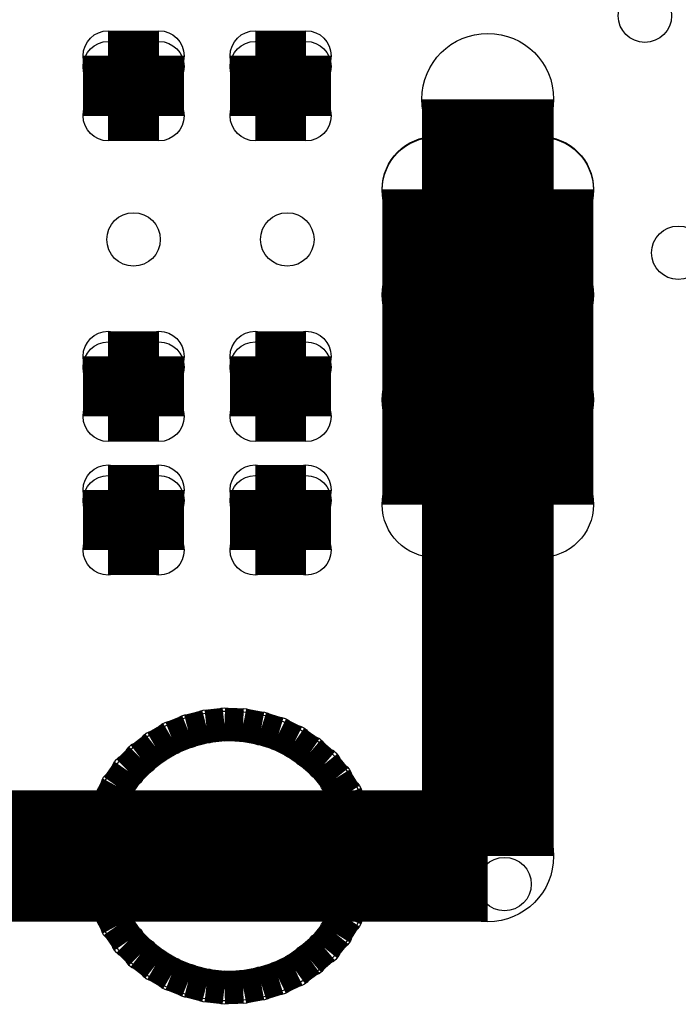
# Model space of a CAD drawing. Extents: x 0 to 23.9, y 0 to 20.7.
# Tile 45 of 127: x 13 to 15.5, y 4.5 to 8.3. Entities that reach past the tile are written whole.
import ezdxf

# ---------------------------------------------------------------- set-up
doc = ezdxf.new("R2010")
doc.units = 0
doc.layers.get('0').update_dxf_attribs({"linetype": 'CONTINUOUS'})
for name, color, linetype in [('SEEEDSTUDIOXIAORP2040V1_22_GTO', 10, 'CONTINUOUS'), ('SEEEDSTUDIOXIAORP2040V1_22_GTS', 9, 'CONTINUOUS'), ('SEEEDSTUDIOXIAORP2040V1_22_TXT', 12, 'CONTINUOUS')]:
    doc.layers.add(name, color=color, linetype=linetype)

# ---------------------------------------------------------------- blocks, each defined once
blk = doc.blocks.new('ROUND_13')
blk.add_circle((0, 0), 0.0635)
blk = doc.blocks.new('ROUND_7')
blk.add_circle((0, 0), 0)
blk = doc.blocks.new('ROUND_303')
blk.add_circle((0, 0), 0.2502)
blk = doc.blocks.new('ROUND_278')
blk.add_circle((0, 0), 0.5512)
blk = doc.blocks.new('ROUND_306')
blk.add_circle((0, 0), 0.0953)
blk = doc.blocks.new('ROUND_316')
blk.add_circle((0, 0), 0.2007)
blk = doc.blocks.new('ROUND_300')
blk.add_circle((0, 0), 0.1016)
blk = doc.blocks.new('ROUND_320')
blk.add_circle((0, 0), 0.5004)

msp = doc.modelspace()

# ---------------------------------------------------------------- linework, layer by layer
at = {"layer": 'SEEEDSTUDIOXIAORP2040V1_22_GTO'}
for points, const_width in [([(14.81582, 5.09778), (14.81582, 7.9756)], 0.50038), ([(13.6779, 5.57276), (13.74648, 5.59054)], 0.127), ([(13.74648, 5.59054), (13.81506, 5.59816)], 0.127), ([(13.81506, 5.59816), (13.88618, 5.59562)], 0.127), ([(13.88618, 5.59562), (13.95476, 5.58292)], 0.127), ([(13.6144, 5.54736), (13.6779, 5.57276)], 0.127), ([(13.95476, 5.58292), (14.0208, 5.5626)], 0.127), ([(14.0208, 5.5626), (14.08176, 5.53212)], 0.127), ([(13.55344, 5.5118), (13.6144, 5.54736)], 0.127), ([(14.08176, 5.53212), (14.14018, 5.49148)], 0.127), ([(13.49756, 5.46862), (13.55344, 5.5118)], 0.127), ([(14.14018, 5.49148), (14.19352, 5.44576)], 0.127), ([(13.4493, 5.42036), (13.49756, 5.46862)], 0.127), ([(14.19352, 5.44576), (14.2367, 5.39242)], 0.127), ([(13.40866, 5.36194), (13.4493, 5.42036)], 0.127), ([(14.2367, 5.39242), (14.2748, 5.33146)], 0.127), ([(13.37564, 5.30098), (13.40866, 5.36194)], 0.127), ([(14.2748, 5.33146), (14.30274, 5.26796)], 0.127), ([(13.35278, 5.23494), (13.37564, 5.30098)], 0.127), ([(4.57962, 5.09778), (14.81582, 5.09778)], 0.50038), ([(14.30274, 5.26796), (14.32306, 5.20192)], 0.127), ([(13.33754, 5.16636), (13.35278, 5.23494)], 0.127), ([(14.32306, 5.20192), (14.33322, 5.13334)], 0.127), ([(13.33246, 5.09778), (13.33754, 5.16636)], 0.127), ([(14.33322, 5.13334), (14.33322, 5.06222)], 0.127), ([(13.33754, 5.0292), (13.33246, 5.09778)], 0.127), ([(13.35278, 4.96062), (13.33754, 5.0292)], 0.127), ([(14.33322, 5.06222), (14.32306, 4.99364)], 0.127), ([(14.32306, 4.99364), (14.30274, 4.9276)], 0.127), ([(13.37564, 4.89458), (13.35278, 4.96062)], 0.127), ([(14.30274, 4.9276), (14.2748, 4.8641)], 0.127), ([(13.40866, 4.83362), (13.37564, 4.89458)], 0.127), ([(14.2748, 4.8641), (14.2367, 4.80314)], 0.127), ([(13.4493, 4.7752), (13.40866, 4.83362)], 0.127), ([(13.49756, 4.72694), (13.4493, 4.7752)], 0.127), ([(14.2367, 4.80314), (14.19352, 4.7498)], 0.127), ([(14.19352, 4.7498), (14.14018, 4.70408)], 0.127), ([(13.55344, 4.68376), (13.49756, 4.72694)], 0.127), ([(14.14018, 4.70408), (14.0843, 4.66344)], 0.127), ([(13.6144, 4.6482), (13.55344, 4.68376)], 0.127), ([(14.0843, 4.66344), (14.0208, 4.63296)], 0.127), ([(13.6779, 4.6228), (13.6144, 4.6482)], 0.127), ([(13.74648, 4.60502), (13.6779, 4.6228)], 0.127), ([(14.0208, 4.63296), (13.95476, 4.61264)], 0.127), ([(13.81506, 4.5974), (13.74648, 4.60502)], 0.127), ([(13.88618, 4.59994), (13.81506, 4.5974)], 0.127), ([(13.95476, 4.61264), (13.88618, 4.59994)], 0.127)]:
    msp.add_lwpolyline(points, dxfattribs=dict(at, const_width=const_width))
for points in [[(13.6779, 5.57276), (13.74648, 5.59054)], [(13.74648, 5.59054), (13.81506, 5.59816)], [(13.81506, 5.59816), (13.88618, 5.59562)], [(13.88618, 5.59562), (13.95476, 5.58292)], [(13.95476, 5.58292), (14.0208, 5.5626)], [(13.55344, 5.5118), (13.6144, 5.54736)], [(13.6144, 5.54736), (13.6779, 5.57276)], [(14.0208, 5.5626), (14.08176, 5.53212)], [(13.49756, 5.46862), (13.55344, 5.5118)], [(14.08176, 5.53212), (14.14018, 5.49148)], [(13.4493, 5.42036), (13.49756, 5.46862)], [(14.14018, 5.49148), (14.19352, 5.44576)], [(14.19352, 5.44576), (14.2367, 5.39242)], [(13.40866, 5.36194), (13.4493, 5.42036)], [(14.2367, 5.39242), (14.2748, 5.33146)], [(13.37564, 5.30098), (13.40866, 5.36194)], [(14.2748, 5.33146), (14.30274, 5.26796)], [(13.35278, 5.23494), (13.37564, 5.30098)], [(14.30274, 5.26796), (14.32306, 5.20192)], [(13.33754, 5.16636), (13.35278, 5.23494)], [(14.32306, 5.20192), (14.33322, 5.13334)], [(13.33246, 5.09778), (13.33754, 5.16636)], [(14.33322, 5.13334), (14.33322, 5.06222)], [(13.33754, 5.0292), (13.33246, 5.09778)], [(14.33322, 5.06222), (14.32306, 4.99364)], [(13.35278, 4.96062), (13.33754, 5.0292)], [(14.32306, 4.99364), (14.30274, 4.9276)], [(13.37564, 4.89458), (13.35278, 4.96062)], [(14.30274, 4.9276), (14.2748, 4.8641)], [(13.40866, 4.83362), (13.37564, 4.89458)], [(13.4493, 4.7752), (13.40866, 4.83362)], [(14.2748, 4.8641), (14.2367, 4.80314)], [(14.2367, 4.80314), (14.19352, 4.7498)], [(13.49756, 4.72694), (13.4493, 4.7752)], [(13.55344, 4.68376), (13.49756, 4.72694)], [(14.19352, 4.7498), (14.14018, 4.70408)], [(13.6144, 4.6482), (13.55344, 4.68376)], [(14.14018, 4.70408), (14.0843, 4.66344)], [(13.6779, 4.6228), (13.6144, 4.6482)], [(14.0843, 4.66344), (14.0208, 4.63296)], [(13.74648, 4.60502), (13.6779, 4.6228)], [(13.95476, 4.61264), (13.88618, 4.59994)], [(14.0208, 4.63296), (13.95476, 4.61264)], [(13.81506, 4.5974), (13.74648, 4.60502)], [(13.88618, 4.59994), (13.81506, 4.5974)]]:
    msp.add_lwpolyline(points, dxfattribs=at)
at = {"layer": 'SEEEDSTUDIOXIAORP2040V1_22_GTS'}
for points, const_width in [([(13.3731, 7.9121), (13.3731, 8.1407)], 0.1905), ([(13.3731, 8.1407), (13.56614, 8.1407)], 0.1905), ([(13.56614, 8.1407), (13.56614, 7.9121)], 0.1905), ([(13.9319, 7.9121), (13.9319, 8.1407)], 0.1905), ([(13.9319, 8.1407), (14.12494, 8.1407)], 0.1905), ([(14.12494, 8.1407), (14.12494, 7.9121)], 0.1905), ([(13.56614, 8.10006), (13.3731, 8.10006)], 0.1905), ([(14.12494, 8.10006), (13.9319, 8.10006)], 0.1905), ([(13.3731, 7.9121), (13.56614, 7.9121)], 0.1905), ([(13.9319, 7.9121), (14.12494, 7.9121)], 0.1905), ([(14.61516, 6.43382), (14.61516, 7.6327)], 0.40132), ([(14.61516, 7.6327), (15.01648, 7.6327)], 0.40132), ([(15.01648, 7.63016), (14.61516, 7.63016)], 0.40132), ([(15.01648, 7.6327), (15.01648, 6.43382)], 0.40132), ([(14.61516, 7.23138), (15.01648, 7.23138)], 0.40132), ([(13.3731, 6.7691), (13.3731, 6.9977)], 0.1905), ([(13.3731, 6.9977), (13.56614, 6.9977)], 0.1905), ([(13.56614, 6.9977), (13.56614, 6.7691)], 0.1905), ([(13.9319, 6.7691), (13.9319, 6.9977)], 0.1905), ([(13.9319, 6.9977), (14.12494, 6.9977)], 0.1905), ([(14.12494, 6.9977), (14.12494, 6.7691)], 0.1905), ([(13.56614, 6.95706), (13.3731, 6.95706)], 0.1905), ([(14.12494, 6.95706), (13.9319, 6.95706)], 0.1905), ([(15.01648, 6.8326), (14.61516, 6.8326)], 0.40132), ([(13.56614, 6.7691), (13.3731, 6.7691)], 0.1905), ([(13.9319, 6.7691), (14.12494, 6.7691)], 0.1905), ([(14.61516, 6.43382), (15.01648, 6.43382)], 0.40132), ([(13.3731, 6.2611), (13.3731, 6.4897)], 0.1905), ([(13.3731, 6.4897), (13.56614, 6.4897)], 0.1905), ([(13.56614, 6.4897), (13.56614, 6.2611)], 0.1905), ([(13.9319, 6.2611), (13.9319, 6.4897)], 0.1905), ([(13.9319, 6.4897), (14.12494, 6.4897)], 0.1905), ([(14.12494, 6.4897), (14.12494, 6.2611)], 0.1905), ([(13.56614, 6.44906), (13.3731, 6.44906)], 0.1905), ([(14.12494, 6.44906), (13.9319, 6.44906)], 0.1905), ([(13.3731, 6.2611), (13.56614, 6.2611)], 0.1905), ([(13.9319, 6.2611), (14.12494, 6.2611)], 0.1905), ([(13.6779, 5.57276), (13.74648, 5.59054)], 0.127), ([(13.74648, 5.59054), (13.81506, 5.59816)], 0.127), ([(13.81506, 5.59816), (13.88618, 5.59562)], 0.127), ([(13.88618, 5.59562), (13.95476, 5.58292)], 0.127), ([(13.6144, 5.54736), (13.6779, 5.57276)], 0.127), ([(13.95476, 5.58292), (14.0208, 5.5626)], 0.127), ([(14.0208, 5.5626), (14.08176, 5.53212)], 0.127), ([(13.55344, 5.5118), (13.6144, 5.54736)], 0.127), ([(14.08176, 5.53212), (14.14018, 5.49148)], 0.127), ([(13.49756, 5.46862), (13.55344, 5.5118)], 0.127), ([(14.14018, 5.49148), (14.19352, 5.44576)], 0.127), ([(13.4493, 5.42036), (13.49756, 5.46862)], 0.127), ([(14.19352, 5.44576), (14.2367, 5.39242)], 0.127), ([(13.40866, 5.36194), (13.4493, 5.42036)], 0.127), ([(14.2367, 5.39242), (14.2748, 5.33146)], 0.127), ([(13.37564, 5.30098), (13.40866, 5.36194)], 0.127), ([(14.2748, 5.33146), (14.30274, 5.26796)], 0.127), ([(13.35278, 5.23494), (13.37564, 5.30098)], 0.127), ([(14.30274, 5.26796), (14.32306, 5.20192)], 0.127), ([(13.33754, 5.16636), (13.35278, 5.23494)], 0.127), ([(14.32306, 5.20192), (14.33322, 5.13334)], 0.127), ([(13.33246, 5.09778), (13.33754, 5.16636)], 0.127), ([(14.33322, 5.13334), (14.33322, 5.06222)], 0.127), ([(13.33754, 5.0292), (13.33246, 5.09778)], 0.127), ([(13.35278, 4.96062), (13.33754, 5.0292)], 0.127), ([(14.33322, 5.06222), (14.32306, 4.99364)], 0.127), ([(14.32306, 4.99364), (14.30274, 4.9276)], 0.127), ([(13.37564, 4.89458), (13.35278, 4.96062)], 0.127), ([(14.30274, 4.9276), (14.2748, 4.8641)], 0.127), ([(13.40866, 4.83362), (13.37564, 4.89458)], 0.127), ([(14.2748, 4.8641), (14.2367, 4.80314)], 0.127), ([(13.4493, 4.7752), (13.40866, 4.83362)], 0.127), ([(13.49756, 4.72694), (13.4493, 4.7752)], 0.127), ([(14.2367, 4.80314), (14.19352, 4.7498)], 0.127), ([(14.19352, 4.7498), (14.14018, 4.70408)], 0.127), ([(13.55344, 4.68376), (13.49756, 4.72694)], 0.127), ([(14.14018, 4.70408), (14.0843, 4.66344)], 0.127), ([(13.6144, 4.6482), (13.55344, 4.68376)], 0.127), ([(14.0843, 4.66344), (14.0208, 4.63296)], 0.127), ([(13.6779, 4.6228), (13.6144, 4.6482)], 0.127), ([(13.74648, 4.60502), (13.6779, 4.6228)], 0.127), ([(14.0208, 4.63296), (13.95476, 4.61264)], 0.127), ([(13.81506, 4.5974), (13.74648, 4.60502)], 0.127), ([(13.88618, 4.59994), (13.81506, 4.5974)], 0.127), ([(13.95476, 4.61264), (13.88618, 4.59994)], 0.127)]:
    msp.add_lwpolyline(points, dxfattribs=dict(at, const_width=const_width))
for points in [[(13.6779, 5.57276), (13.74648, 5.59054)], [(13.74648, 5.59054), (13.81506, 5.59816)], [(13.81506, 5.59816), (13.88618, 5.59562)], [(13.88618, 5.59562), (13.95476, 5.58292)], [(13.95476, 5.58292), (14.0208, 5.5626)], [(13.55344, 5.5118), (13.6144, 5.54736)], [(13.6144, 5.54736), (13.6779, 5.57276)], [(14.0208, 5.5626), (14.08176, 5.53212)], [(13.49756, 5.46862), (13.55344, 5.5118)], [(14.08176, 5.53212), (14.14018, 5.49148)], [(13.4493, 5.42036), (13.49756, 5.46862)], [(14.14018, 5.49148), (14.19352, 5.44576)], [(14.19352, 5.44576), (14.2367, 5.39242)], [(13.40866, 5.36194), (13.4493, 5.42036)], [(14.2367, 5.39242), (14.2748, 5.33146)], [(13.37564, 5.30098), (13.40866, 5.36194)], [(14.2748, 5.33146), (14.30274, 5.26796)], [(13.35278, 5.23494), (13.37564, 5.30098)], [(14.30274, 5.26796), (14.32306, 5.20192)], [(13.33754, 5.16636), (13.35278, 5.23494)], [(14.32306, 5.20192), (14.33322, 5.13334)], [(13.33246, 5.09778), (13.33754, 5.16636)], [(14.33322, 5.13334), (14.33322, 5.06222)], [(13.33754, 5.0292), (13.33246, 5.09778)], [(14.33322, 5.06222), (14.32306, 4.99364)], [(13.35278, 4.96062), (13.33754, 5.0292)], [(14.32306, 4.99364), (14.30274, 4.9276)], [(13.37564, 4.89458), (13.35278, 4.96062)], [(14.30274, 4.9276), (14.2748, 4.8641)], [(13.40866, 4.83362), (13.37564, 4.89458)], [(13.4493, 4.7752), (13.40866, 4.83362)], [(14.2748, 4.8641), (14.2367, 4.80314)], [(14.2367, 4.80314), (14.19352, 4.7498)], [(13.49756, 4.72694), (13.4493, 4.7752)], [(13.55344, 4.68376), (13.49756, 4.72694)], [(14.19352, 4.7498), (14.14018, 4.70408)], [(13.6144, 4.6482), (13.55344, 4.68376)], [(14.14018, 4.70408), (14.0843, 4.66344)], [(13.6779, 4.6228), (13.6144, 4.6482)], [(14.0843, 4.66344), (14.0208, 4.63296)], [(13.74648, 4.60502), (13.6779, 4.6228)], [(13.95476, 4.61264), (13.88618, 4.59994)], [(14.0208, 4.63296), (13.95476, 4.61264)], [(13.81506, 4.5974), (13.74648, 4.60502)], [(13.88618, 4.59994), (13.81506, 4.5974)]]:
    msp.add_lwpolyline(points, dxfattribs=at)

# ---------------------------------------------------------------- block references
at = {"layer": 'SEEEDSTUDIOXIAORP2040V1_22_GTO'}
for name, p in [('ROUND_303', (14.81582, 7.9756)), ('ROUND_13', (13.74648, 5.59054)), ('ROUND_13', (13.81506, 5.59816)), ('ROUND_13', (13.88618, 5.59562)), ('ROUND_13', (13.6779, 5.57276)), ('ROUND_13', (13.95476, 5.58292)), ('ROUND_13', (14.0208, 5.5626)), ('ROUND_7', (13.81506, 5.59816)), ('ROUND_7', (13.88618, 5.59562)), ('ROUND_7', (13.74648, 5.59054)), ('ROUND_7', (13.95476, 5.58292)), ('ROUND_13', (13.6144, 5.54736)), ('ROUND_13', (14.08176, 5.53212)), ('ROUND_7', (13.6779, 5.57276)), ('ROUND_7', (14.0208, 5.5626)), ('ROUND_7', (13.6144, 5.54736)), ('ROUND_13', (13.55344, 5.5118)), ('ROUND_13', (14.14018, 5.49148)), ('ROUND_7', (14.08176, 5.53212)), ('ROUND_7', (13.55344, 5.5118)), ('ROUND_13', (13.49756, 5.46862)), ('ROUND_13', (14.19352, 5.44576)), ('ROUND_7', (14.14018, 5.49148)), ('ROUND_7', (13.49756, 5.46862)), ('ROUND_13', (13.4493, 5.42036)), ('ROUND_7', (14.19352, 5.44576)), ('ROUND_13', (14.2367, 5.39242)), ('ROUND_7', (13.4493, 5.42036)), ('ROUND_7', (14.2367, 5.39242)), ('ROUND_13', (13.40866, 5.36194)), ('ROUND_13', (14.2748, 5.33146)), ('ROUND_7', (13.40866, 5.36194)), ('ROUND_13', (13.37564, 5.30098)), ('ROUND_7', (14.2748, 5.33146)), ('ROUND_13', (14.30274, 5.26796)), ('ROUND_303', (14.81582, 5.09778)), ('ROUND_7', (13.37564, 5.30098)), ('ROUND_13', (13.35278, 5.23494)), ('ROUND_7', (14.30274, 5.26796)), ('ROUND_13', (14.32306, 5.20192)), ('ROUND_7', (13.35278, 5.23494)), ('ROUND_13', (13.33754, 5.16636)), ('ROUND_7', (14.32306, 5.20192)), ('ROUND_13', (14.33322, 5.13334)), ('ROUND_7', (13.33754, 5.16636)), ('ROUND_7', (14.33322, 5.13334)), ('ROUND_13', (13.33246, 5.09778)), ('ROUND_13', (13.33246, 5.09778)), ('ROUND_7', (13.33246, 5.09778)), ('ROUND_7', (13.33246, 5.09778)), ('ROUND_13', (13.33754, 5.0292)), ('ROUND_13', (14.33322, 5.06222)), ('ROUND_7', (14.33322, 5.06222)), ('ROUND_13', (14.32306, 4.99364)), ('ROUND_7', (13.33754, 5.0292)), ('ROUND_13', (13.35278, 4.96062)), ('ROUND_7', (14.32306, 4.99364)), ('ROUND_13', (14.30274, 4.9276)), ('ROUND_7', (13.35278, 4.96062)), ('ROUND_13', (13.37564, 4.89458)), ('ROUND_7', (14.30274, 4.9276)), ('ROUND_13', (14.2748, 4.8641)), ('ROUND_7', (13.37564, 4.89458)), ('ROUND_13', (13.40866, 4.83362)), ('ROUND_7', (14.2748, 4.8641)), ('ROUND_7', (13.40866, 4.83362)), ('ROUND_13', (13.4493, 4.7752)), ('ROUND_13', (14.2367, 4.80314)), ('ROUND_7', (14.2367, 4.80314)), ('ROUND_13', (14.19352, 4.7498)), ('ROUND_7', (13.4493, 4.7752)), ('ROUND_13', (13.49756, 4.72694)), ('ROUND_13', (14.14018, 4.70408)), ('ROUND_7', (14.19352, 4.7498)), ('ROUND_7', (13.49756, 4.72694)), ('ROUND_13', (13.55344, 4.68376)), ('ROUND_13', (14.0843, 4.66344)), ('ROUND_7', (14.14018, 4.70408)), ('ROUND_7', (13.55344, 4.68376)), ('ROUND_13', (13.6144, 4.6482)), ('ROUND_13', (13.6779, 4.6228)), ('ROUND_13', (14.0208, 4.63296)), ('ROUND_7', (14.0843, 4.66344)), ('ROUND_7', (13.6144, 4.6482)), ('ROUND_13', (13.74648, 4.60502)), ('ROUND_13', (13.81506, 4.5974)), ('ROUND_13', (13.88618, 4.59994)), ('ROUND_13', (13.95476, 4.61264)), ('ROUND_7', (14.0208, 4.63296)), ('ROUND_7', (13.6779, 4.6228)), ('ROUND_7', (13.95476, 4.61264)), ('ROUND_7', (13.74648, 4.60502)), ('ROUND_7', (13.88618, 4.59994)), ('ROUND_7', (13.81506, 4.5974))]:
    msp.add_blockref(name, p, dxfattribs=at)
at = {"layer": 'SEEEDSTUDIOXIAORP2040V1_22_GTS'}
for name, p in [('ROUND_306', (13.3731, 8.1407)), ('ROUND_306', (13.56614, 8.1407)), ('ROUND_306', (13.9319, 8.1407)), ('ROUND_306', (14.12494, 8.1407)), ('ROUND_306', (13.3731, 8.10006)), ('ROUND_306', (13.56614, 8.10006)), ('ROUND_306', (13.9319, 8.10006)), ('ROUND_306', (14.12494, 8.10006)), ('ROUND_306', (13.3731, 7.9121)), ('ROUND_306', (13.3731, 7.9121)), ('ROUND_306', (13.56614, 7.9121)), ('ROUND_306', (13.56614, 7.9121)), ('ROUND_306', (13.9319, 7.9121)), ('ROUND_306', (13.9319, 7.9121)), ('ROUND_306', (14.12494, 7.9121)), ('ROUND_306', (14.12494, 7.9121)), ('ROUND_316', (14.61516, 7.6327)), ('ROUND_316', (14.61516, 7.63016)), ('ROUND_316', (15.01648, 7.6327)), ('ROUND_316', (15.01648, 7.63016)), ('ROUND_316', (14.61516, 7.23138)), ('ROUND_316', (15.01648, 7.23138)), ('ROUND_306', (13.3731, 6.9977)), ('ROUND_306', (13.56614, 6.9977)), ('ROUND_306', (13.9319, 6.9977)), ('ROUND_306', (14.12494, 6.9977)), ('ROUND_306', (13.3731, 6.95706)), ('ROUND_306', (13.56614, 6.95706)), ('ROUND_306', (13.9319, 6.95706)), ('ROUND_306', (14.12494, 6.95706)), ('ROUND_316', (14.61516, 6.8326)), ('ROUND_316', (15.01648, 6.8326)), ('ROUND_306', (13.3731, 6.7691)), ('ROUND_306', (13.56614, 6.7691)), ('ROUND_306', (13.56614, 6.7691)), ('ROUND_306', (13.9319, 6.7691)), ('ROUND_306', (13.9319, 6.7691)), ('ROUND_306', (14.12494, 6.7691)), ('ROUND_306', (14.12494, 6.7691)), ('ROUND_316', (14.61516, 6.43382)), ('ROUND_316', (14.61516, 6.43382)), ('ROUND_316', (15.01648, 6.43382)), ('ROUND_316', (15.01648, 6.43382)), ('ROUND_306', (13.3731, 6.4897)), ('ROUND_306', (13.56614, 6.4897)), ('ROUND_306', (13.9319, 6.4897)), ('ROUND_306', (14.12494, 6.4897)), ('ROUND_306', (13.3731, 6.44906)), ('ROUND_306', (13.56614, 6.44906)), ('ROUND_306', (13.9319, 6.44906)), ('ROUND_306', (14.12494, 6.44906)), ('ROUND_306', (13.3731, 6.2611)), ('ROUND_306', (13.3731, 6.2611)), ('ROUND_306', (13.56614, 6.2611)), ('ROUND_306', (13.56614, 6.2611)), ('ROUND_306', (13.9319, 6.2611)), ('ROUND_306', (13.9319, 6.2611)), ('ROUND_306', (14.12494, 6.2611)), ('ROUND_306', (14.12494, 6.2611)), ('ROUND_13', (13.74648, 5.59054)), ('ROUND_13', (13.81506, 5.59816)), ('ROUND_13', (13.88618, 5.59562)), ('ROUND_278', (13.83284, 5.09778)), ('ROUND_13', (13.6779, 5.57276)), ('ROUND_13', (13.95476, 5.58292)), ('ROUND_13', (14.0208, 5.5626)), ('ROUND_7', (13.81506, 5.59816)), ('ROUND_7', (13.88618, 5.59562)), ('ROUND_7', (13.74648, 5.59054)), ('ROUND_7', (13.95476, 5.58292)), ('ROUND_13', (13.6144, 5.54736)), ('ROUND_13', (14.08176, 5.53212)), ('ROUND_7', (13.6779, 5.57276)), ('ROUND_7', (14.0208, 5.5626)), ('ROUND_7', (13.6144, 5.54736)), ('ROUND_13', (13.55344, 5.5118)), ('ROUND_13', (14.14018, 5.49148)), ('ROUND_7', (14.08176, 5.53212)), ('ROUND_7', (13.55344, 5.5118)), ('ROUND_13', (13.49756, 5.46862)), ('ROUND_13', (14.19352, 5.44576)), ('ROUND_7', (14.14018, 5.49148)), ('ROUND_7', (13.49756, 5.46862)), ('ROUND_13', (13.4493, 5.42036)), ('ROUND_7', (14.19352, 5.44576)), ('ROUND_13', (14.2367, 5.39242)), ('ROUND_7', (13.4493, 5.42036)), ('ROUND_7', (14.2367, 5.39242)), ('ROUND_13', (13.40866, 5.36194)), ('ROUND_13', (14.2748, 5.33146)), ('ROUND_7', (13.40866, 5.36194)), ('ROUND_13', (13.37564, 5.30098)), ('ROUND_7', (14.2748, 5.33146)), ('ROUND_13', (14.30274, 5.26796)), ('ROUND_7', (13.37564, 5.30098)), ('ROUND_13', (13.35278, 5.23494)), ('ROUND_7', (14.30274, 5.26796)), ('ROUND_13', (14.32306, 5.20192)), ('ROUND_7', (13.35278, 5.23494)), ('ROUND_13', (13.33754, 5.16636)), ('ROUND_7', (14.32306, 5.20192)), ('ROUND_13', (14.33322, 5.13334)), ('ROUND_7', (13.33754, 5.16636)), ('ROUND_7', (14.33322, 5.13334)), ('ROUND_13', (13.33246, 5.09778)), ('ROUND_13', (13.33246, 5.09778)), ('ROUND_7', (13.33246, 5.09778)), ('ROUND_7', (13.33246, 5.09778)), ('ROUND_13', (13.33754, 5.0292)), ('ROUND_13', (14.33322, 5.06222)), ('ROUND_7', (14.33322, 5.06222)), ('ROUND_13', (14.32306, 4.99364)), ('ROUND_7', (13.33754, 5.0292)), ('ROUND_13', (13.35278, 4.96062)), ('ROUND_7', (14.32306, 4.99364)), ('ROUND_13', (14.30274, 4.9276)), ('ROUND_7', (13.35278, 4.96062)), ('ROUND_13', (13.37564, 4.89458)), ('ROUND_7', (14.30274, 4.9276)), ('ROUND_13', (14.2748, 4.8641)), ('ROUND_7', (13.37564, 4.89458)), ('ROUND_13', (13.40866, 4.83362)), ('ROUND_7', (14.2748, 4.8641)), ('ROUND_7', (13.40866, 4.83362)), ('ROUND_13', (13.4493, 4.7752)), ('ROUND_13', (14.2367, 4.80314)), ('ROUND_7', (14.2367, 4.80314)), ('ROUND_13', (14.19352, 4.7498)), ('ROUND_7', (13.4493, 4.7752)), ('ROUND_13', (13.49756, 4.72694)), ('ROUND_13', (14.14018, 4.70408)), ('ROUND_7', (14.19352, 4.7498)), ('ROUND_7', (13.49756, 4.72694)), ('ROUND_13', (13.55344, 4.68376)), ('ROUND_13', (14.0843, 4.66344)), ('ROUND_7', (14.14018, 4.70408)), ('ROUND_7', (13.55344, 4.68376)), ('ROUND_13', (13.6144, 4.6482)), ('ROUND_13', (13.6779, 4.6228)), ('ROUND_13', (14.0208, 4.63296)), ('ROUND_7', (14.0843, 4.66344)), ('ROUND_7', (13.6144, 4.6482)), ('ROUND_13', (13.74648, 4.60502)), ('ROUND_13', (13.81506, 4.5974)), ('ROUND_13', (13.88618, 4.59994)), ('ROUND_13', (13.95476, 4.61264)), ('ROUND_7', (14.0208, 4.63296)), ('ROUND_7', (13.6779, 4.6228)), ('ROUND_7', (13.95476, 4.61264)), ('ROUND_7', (13.74648, 4.60502)), ('ROUND_7', (13.88618, 4.59994)), ('ROUND_7', (13.81506, 4.5974))]:
    msp.add_blockref(name, p, dxfattribs=at)
at = {"layer": 'SEEEDSTUDIOXIAORP2040V1_22_TXT'}
for name, p in [('ROUND_300', (15.41272, 8.2931)), ('ROUND_300', (13.46962, 7.4422)), ('ROUND_300', (14.05382, 7.4422)), ('ROUND_300', (15.53972, 7.3914)), ('ROUND_320', (13.83284, 5.09778)), ('ROUND_300', (14.87932, 4.9911))]:
    msp.add_blockref(name, p, dxfattribs=at)

doc.saveas('drawing.dxf')
